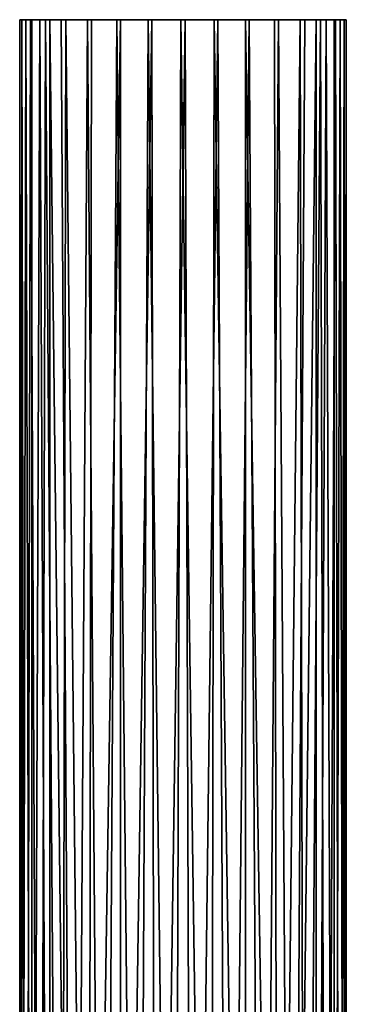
# Model space of a CAD drawing. Header units: millimetres. Extents: x -27 to 78, y -1 to 325.
# Tile 106 of 128: x 63 to 73, y 121 to 151. Entities that reach past the tile are written whole.
import ezdxf

# ---------------------------------------------------------------- set-up
doc = ezdxf.new("R2010")
doc.units = ezdxf.units.MM
doc.header["$LTSCALE"] = 65.185185
for name, color, linetype in [('260', 7, 'CONTINUOUS'), ('261', 7, 'CONTINUOUS'), ('262', 7, 'CONTINUOUS')]:
    doc.layers.add(name, color=color, linetype=linetype)

msp = doc.modelspace()

# ---------------------------------------------------------------- linework, layer by layer
at = {"layer": '260', "color": 7, "linetype": 'CONTINUOUS', "true_color": 0x96918c}
for points in [[(64.477, 151.4, 3.338), (65.281, 151.4, 4.059), (63.207, 151.4, 0.261), (64.477, 151.4, 3.338)], [(63.207, 151.4, 0.261), (65.281, 151.4, 4.059), (63.267, 151.4, -0.817), (63.207, 151.4, 0.261)], [(63.268, 151.4, 0.82), (64.477, 151.4, 3.338), (63.207, 151.4, 0.261), (63.268, 151.4, 0.82)], [(65.281, 151.4, 4.059), (66.176, 151.4, 4.572), (63.267, 151.4, -0.817), (65.281, 151.4, 4.059)], [(63.267, 151.4, -0.817), (66.176, 151.4, 4.572), (63.539, 151.4, -1.811), (63.267, 151.4, -0.817)], [(64.127, 151.4, 2.899), (64.477, 151.4, 3.338), (63.268, 151.4, 0.82), (64.127, 151.4, 2.899)], [(63.392, 151.4, 1.373), (64.127, 151.4, 2.899), (63.268, 151.4, 0.82), (63.392, 151.4, 1.373)], [(63.825, 151.4, 2.42), (64.127, 151.4, 2.899), (63.392, 151.4, 1.373), (63.825, 151.4, 2.42)], [(63.579, 151.4, 1.909), (63.825, 151.4, 2.42), (63.392, 151.4, 1.373), (63.579, 151.4, 1.909)], [(66.176, 151.4, 4.572), (67.137, 151.4, 4.886), (63.539, 151.4, -1.811), (66.176, 151.4, 4.572)], [(63.539, 151.4, -1.811), (67.137, 151.4, 4.886), (63.996, 151.4, -2.708), (63.539, 151.4, -1.811)], [(67.137, 151.4, 4.886), (68.136, 151.4, 5), (63.996, 151.4, -2.708), (67.137, 151.4, 4.886)], [(63.996, 151.4, -2.708), (68.136, 151.4, 5), (64.621, 151.4, -3.491), (63.996, 151.4, -2.708)], [(68.136, 151.4, 5), (69.148, 151.4, 4.909), (64.621, 151.4, -3.491), (68.136, 151.4, 5)], [(64.621, 151.4, -3.491), (69.148, 151.4, 4.909), (65.398, 151.4, -4.141), (64.621, 151.4, -3.491)], [(70.115, 151.4, 4.619), (66.285, 151.4, -4.619), (65.398, 151.4, -4.141), (70.115, 151.4, 4.619)], [(69.148, 151.4, 4.909), (70.115, 151.4, 4.619), (65.398, 151.4, -4.141), (69.148, 151.4, 4.909)], [(67.252, 151.4, -4.909), (66.285, 151.4, -4.619), (71.002, 151.4, 4.141), (67.252, 151.4, -4.909)], [(71.002, 151.4, 4.141), (66.285, 151.4, -4.619), (70.115, 151.4, 4.619), (71.002, 151.4, 4.141)], [(68.264, 151.4, -5), (67.252, 151.4, -4.909), (71.779, 151.4, 3.491), (68.264, 151.4, -5)], [(71.779, 151.4, 3.491), (67.252, 151.4, -4.909), (71.002, 151.4, 4.141), (71.779, 151.4, 3.491)], [(69.263, 151.4, -4.886), (68.264, 151.4, -5), (72.404, 151.4, 2.708), (69.263, 151.4, -4.886)], [(72.404, 151.4, 2.708), (68.264, 151.4, -5), (71.779, 151.4, 3.491), (72.404, 151.4, 2.708)], [(70.224, 151.4, -4.572), (69.263, 151.4, -4.886), (72.861, 151.4, 1.811), (70.224, 151.4, -4.572)], [(72.861, 151.4, 1.811), (69.263, 151.4, -4.886), (72.404, 151.4, 2.708), (72.861, 151.4, 1.811)], [(71.119, 151.4, -4.059), (70.224, 151.4, -4.572), (73.133, 151.4, 0.817), (71.119, 151.4, -4.059)], [(73.133, 151.4, 0.817), (70.224, 151.4, -4.572), (72.861, 151.4, 1.811), (73.133, 151.4, 0.817)], [(71.923, 151.4, -3.338), (71.119, 151.4, -4.059), (73.193, 151.4, -0.261), (71.923, 151.4, -3.338)], [(73.193, 151.4, -0.261), (71.119, 151.4, -4.059), (73.133, 151.4, 0.817), (73.193, 151.4, -0.261)], [(72.273, 151.4, -2.899), (71.923, 151.4, -3.338), (73.132, 151.4, -0.82), (72.273, 151.4, -2.899)], [(73.132, 151.4, -0.82), (71.923, 151.4, -3.338), (73.193, 151.4, -0.261), (73.132, 151.4, -0.82)], [(72.575, 151.4, -2.42), (72.273, 151.4, -2.899), (73.008, 151.4, -1.373), (72.575, 151.4, -2.42)], [(73.008, 151.4, -1.373), (72.273, 151.4, -2.899), (73.132, 151.4, -0.82), (73.008, 151.4, -1.373)], [(72.821, 151.4, -1.909), (72.575, 151.4, -2.42), (73.008, 151.4, -1.373), (72.821, 151.4, -1.909)]]:
    msp.add_3dface(points, dxfattribs=at)
at = {"layer": '261', "color": 7, "linetype": 'CONTINUOUS', "true_color": 0x96918c}
for points in [[(67.361, 87.4, -4.929), (66.285, 87.4, -4.619), (67.252, 151.4, -4.909), (67.361, 87.4, -4.929)], [(66.285, 87.4, -4.619), (66.285, 151.4, -4.619), (67.252, 151.4, -4.909), (66.285, 87.4, -4.619)], [(67.361, 87.4, -4.929), (67.252, 151.4, -4.909), (68.264, 151.4, -5), (67.361, 87.4, -4.929)], [(68.478, 87.4, -4.992), (67.361, 87.4, -4.929), (68.264, 151.4, -5), (68.478, 87.4, -4.992)], [(68.478, 87.4, -4.992), (68.264, 151.4, -5), (69.263, 151.4, -4.886), (68.478, 87.4, -4.992)], [(69.582, 87.4, -4.805), (68.478, 87.4, -4.992), (69.263, 151.4, -4.886), (69.582, 87.4, -4.805)], [(69.582, 87.4, -4.805), (69.263, 151.4, -4.886), (70.224, 151.4, -4.572), (69.582, 87.4, -4.805)], [(70.617, 87.4, -4.377), (69.582, 87.4, -4.805), (70.224, 151.4, -4.572), (70.617, 87.4, -4.377)], [(70.115, 87.4, 4.619), (71.095, 87.4, 4.077), (70.115, 151.4, 4.619), (70.115, 87.4, 4.619)], [(71.095, 87.4, 4.077), (71.002, 151.4, 4.141), (70.115, 151.4, 4.619), (71.095, 87.4, 4.077)], [(70.617, 87.4, -4.377), (70.224, 151.4, -4.572), (71.119, 151.4, -4.059), (70.617, 87.4, -4.377)], [(71.53, 87.4, -3.729), (70.617, 87.4, -4.377), (71.119, 151.4, -4.059), (71.53, 87.4, -3.729)], [(71.095, 87.4, 4.077), (71.779, 151.4, 3.491), (71.002, 151.4, 4.141), (71.095, 87.4, 4.077)], [(71.095, 87.4, 4.077), (71.93, 87.4, 3.33), (71.779, 151.4, 3.491), (71.095, 87.4, 4.077)], [(71.53, 87.4, -3.729), (71.119, 151.4, -4.059), (71.923, 151.4, -3.338), (71.53, 87.4, -3.729)], [(72.277, 87.4, -2.895), (71.53, 87.4, -3.729), (72.273, 151.4, -2.899), (72.277, 87.4, -2.895)], [(71.53, 87.4, -3.729), (71.923, 151.4, -3.338), (72.273, 151.4, -2.899), (71.53, 87.4, -3.729)], [(71.93, 87.4, 3.33), (72.404, 151.4, 2.708), (71.779, 151.4, 3.491), (71.93, 87.4, 3.33)], [(71.93, 87.4, 3.33), (72.577, 87.4, 2.417), (72.404, 151.4, 2.708), (71.93, 87.4, 3.33)], [(72.277, 87.4, -2.895), (72.273, 151.4, -2.899), (72.575, 151.4, -2.42), (72.277, 87.4, -2.895)], [(72.819, 87.4, -1.915), (72.277, 87.4, -2.895), (72.575, 151.4, -2.42), (72.819, 87.4, -1.915)], [(72.577, 87.4, 2.417), (72.861, 151.4, 1.811), (72.404, 151.4, 2.708), (72.577, 87.4, 2.417)], [(72.819, 87.4, -1.915), (72.575, 151.4, -2.42), (72.821, 151.4, -1.909), (72.819, 87.4, -1.915)], [(72.577, 87.4, 2.417), (73.005, 87.4, 1.382), (72.861, 151.4, 1.811), (72.577, 87.4, 2.417)], [(73.129, 87.4, -0.839), (72.819, 87.4, -1.915), (73.008, 151.4, -1.373), (73.129, 87.4, -0.839)], [(72.819, 87.4, -1.915), (72.821, 151.4, -1.909), (73.008, 151.4, -1.373), (72.819, 87.4, -1.915)], [(73.005, 87.4, 1.382), (73.133, 151.4, 0.817), (72.861, 151.4, 1.811), (73.005, 87.4, 1.382)], [(73.005, 87.4, 1.382), (73.192, 87.4, 0.278), (73.133, 151.4, 0.817), (73.005, 87.4, 1.382)], [(73.129, 87.4, -0.839), (73.008, 151.4, -1.373), (73.132, 151.4, -0.82), (73.129, 87.4, -0.839)], [(73.192, 87.4, 0.278), (73.129, 87.4, -0.839), (73.193, 151.4, -0.261), (73.192, 87.4, 0.278)], [(73.129, 87.4, -0.839), (73.132, 151.4, -0.82), (73.193, 151.4, -0.261), (73.129, 87.4, -0.839)], [(73.192, 87.4, 0.278), (73.193, 151.4, -0.261), (73.133, 151.4, 0.817), (73.192, 87.4, 0.278)]]:
    msp.add_3dface(points, dxfattribs=at)
at = {"layer": '262', "color": 7, "linetype": 'CONTINUOUS', "true_color": 0x96918c}
for points in [[(63.208, 87.4, -0.278), (63.271, 87.4, 0.839), (63.207, 151.4, 0.261), (63.208, 87.4, -0.278)], [(63.208, 87.4, -0.278), (63.207, 151.4, 0.261), (63.267, 151.4, -0.817), (63.208, 87.4, -0.278)], [(63.271, 87.4, 0.839), (63.268, 151.4, 0.82), (63.207, 151.4, 0.261), (63.271, 87.4, 0.839)], [(63.395, 87.4, -1.382), (63.208, 87.4, -0.278), (63.267, 151.4, -0.817), (63.395, 87.4, -1.382)], [(63.395, 87.4, -1.382), (63.267, 151.4, -0.817), (63.539, 151.4, -1.811), (63.395, 87.4, -1.382)], [(63.271, 87.4, 0.839), (63.392, 151.4, 1.373), (63.268, 151.4, 0.82), (63.271, 87.4, 0.839)], [(63.271, 87.4, 0.839), (63.581, 87.4, 1.915), (63.392, 151.4, 1.373), (63.271, 87.4, 0.839)], [(63.581, 87.4, 1.915), (63.579, 151.4, 1.909), (63.392, 151.4, 1.373), (63.581, 87.4, 1.915)], [(63.823, 87.4, -2.417), (63.395, 87.4, -1.382), (63.539, 151.4, -1.811), (63.823, 87.4, -2.417)], [(63.823, 87.4, -2.417), (63.539, 151.4, -1.811), (63.996, 151.4, -2.708), (63.823, 87.4, -2.417)], [(63.581, 87.4, 1.915), (63.825, 151.4, 2.42), (63.579, 151.4, 1.909), (63.581, 87.4, 1.915)], [(63.581, 87.4, 1.915), (64.123, 87.4, 2.895), (63.825, 151.4, 2.42), (63.581, 87.4, 1.915)], [(64.47, 87.4, -3.33), (63.823, 87.4, -2.417), (63.996, 151.4, -2.708), (64.47, 87.4, -3.33)], [(64.123, 87.4, 2.895), (64.127, 151.4, 2.899), (63.825, 151.4, 2.42), (64.123, 87.4, 2.895)], [(64.47, 87.4, -3.33), (63.996, 151.4, -2.708), (64.621, 151.4, -3.491), (64.47, 87.4, -3.33)], [(64.123, 87.4, 2.895), (64.87, 87.4, 3.729), (64.127, 151.4, 2.899), (64.123, 87.4, 2.895)], [(64.87, 87.4, 3.729), (64.477, 151.4, 3.338), (64.127, 151.4, 2.899), (64.87, 87.4, 3.729)], [(65.305, 87.4, -4.077), (64.47, 87.4, -3.33), (64.621, 151.4, -3.491), (65.305, 87.4, -4.077)], [(64.87, 87.4, 3.729), (65.281, 151.4, 4.059), (64.477, 151.4, 3.338), (64.87, 87.4, 3.729)], [(65.305, 87.4, -4.077), (64.621, 151.4, -3.491), (65.398, 151.4, -4.141), (65.305, 87.4, -4.077)], [(64.87, 87.4, 3.729), (65.783, 87.4, 4.377), (65.281, 151.4, 4.059), (64.87, 87.4, 3.729)], [(65.783, 87.4, 4.377), (66.176, 151.4, 4.572), (65.281, 151.4, 4.059), (65.783, 87.4, 4.377)], [(66.285, 87.4, -4.619), (65.305, 87.4, -4.077), (66.285, 151.4, -4.619), (66.285, 87.4, -4.619)], [(66.285, 151.4, -4.619), (65.305, 87.4, -4.077), (65.398, 151.4, -4.141), (66.285, 151.4, -4.619)], [(65.783, 87.4, 4.377), (66.818, 87.4, 4.805), (66.176, 151.4, 4.572), (65.783, 87.4, 4.377)], [(66.818, 87.4, 4.805), (67.137, 151.4, 4.886), (66.176, 151.4, 4.572), (66.818, 87.4, 4.805)], [(66.818, 87.4, 4.805), (67.922, 87.4, 4.992), (67.137, 151.4, 4.886), (66.818, 87.4, 4.805)], [(67.922, 87.4, 4.992), (68.136, 151.4, 5), (67.137, 151.4, 4.886), (67.922, 87.4, 4.992)], [(67.922, 87.4, 4.992), (69.039, 87.4, 4.929), (68.136, 151.4, 5), (67.922, 87.4, 4.992)], [(69.039, 87.4, 4.929), (69.148, 151.4, 4.909), (68.136, 151.4, 5), (69.039, 87.4, 4.929)], [(69.039, 87.4, 4.929), (70.115, 87.4, 4.619), (69.148, 151.4, 4.909), (69.039, 87.4, 4.929)], [(70.115, 87.4, 4.619), (70.115, 151.4, 4.619), (69.148, 151.4, 4.909), (70.115, 87.4, 4.619)]]:
    msp.add_3dface(points, dxfattribs=at)

doc.saveas('drawing.dxf')
